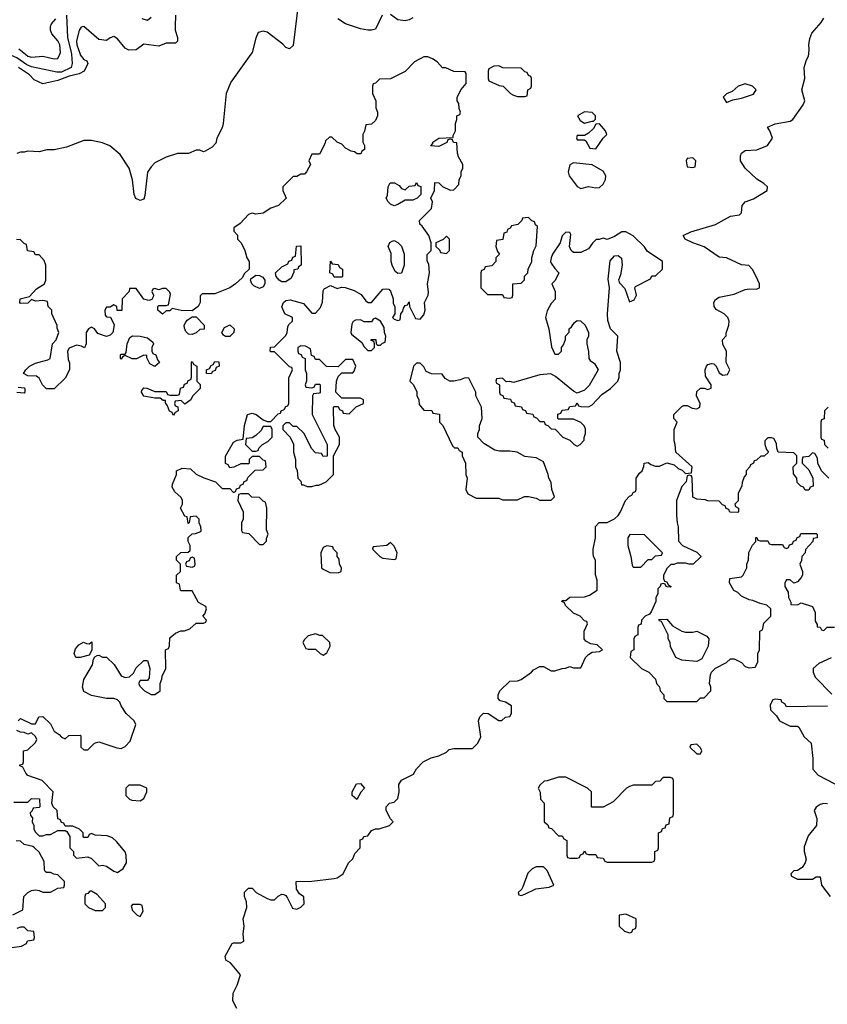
# Model space of a CAD drawing. Header units: inches. Extents: x 2380249 to 2585472, y 382747 to 546448.
# Tile 228 of 256: x 2444806 to 2449129, y 504912 to 510185. Entities that reach past the tile are written whole.
import ezdxf

# ---------------------------------------------------------------- set-up
doc = ezdxf.new("R2010")
doc.units = ezdxf.units.IN
doc.header["$MEASUREMENT"] = 0
doc.layers.add('C4540', color=7, linetype='Continuous')
doc.layers.add('C4541', color=7, linetype='Continuous')

msp = doc.modelspace()

# ---------------------------------------------------------------- linework, layer by layer
at = {"layer": 'C4540', "color": 4}
for points, elevation in [([(2445082.5, 510000), (2445087.7, 509950), (2445081.1, 509930), (2445030, 509905), (2445004.6, 509904.6), (2444870, 509933.5), (2444843.9, 509943.9), (2444790, 509981.6), (2444745.9, 510000)], 52), ([(2446043.7, 510000), (2445936, 509850), (2445910.8, 509790), (2445896, 509630), (2445890, 509606), (2445862, 509550), (2445855.3, 509524.7), (2445836.9, 509503.1), (2445799.6, 509480.4), (2445790, 509478), (2445770, 509486), (2445750, 509486), (2445710, 509468), (2445650, 509468), (2445590, 509448.7), (2445530, 509418), (2445510, 509398), (2445490.9, 509369.1), (2445476.7, 509243.3), (2445470, 509224), (2445450, 509217.2), (2445428, 509228), (2445419.6, 509250), (2445410, 509328), (2445392.7, 509390), (2445343.2, 509463.2), (2445288, 509510), (2445250, 509525.2), (2445190, 509539), (2445150, 509539), (2445056.9, 509503.1), (2444990, 509488.7), (2444951.6, 509488.4), (2444910, 509478), (2444850, 509482), (2444830, 509475.3), (2444810, 509475.3), (2444790, 509468.7)], 64), ([(2445129.3, 510000), (2445130, 509998), (2445150, 509971.3), (2445164.7, 509964.7), (2445171.1, 509951.1), (2445151, 509910), (2445124.8, 509895.2), (2445070, 509882.7), (2445010, 509859.6), (2444930, 509842.7), (2444883.3, 509863.3), (2444858, 509890), (2444799.3, 509930)], 56), ([(2444837.4, 510000), (2444850, 509989.6), (2444870, 509984.5), (2444929.4, 509989.4), (2444990, 509975.3), (2445010, 509978), (2445020.1, 510000)], 48), ([(2445968, 504890), (2445946, 504930), (2445948.4, 504971.6), (2445970, 505014), (2445988, 505070), (2445934.6, 505134.6), (2445908.9, 505148.9), (2445906, 505170), (2445943.1, 505236.9), (2445950, 505242), (2445990, 505242), (2446006, 505250), (2446002, 505290), (2446008, 505330), (2446002, 505370), (2446022, 505430), (2446020.4, 505460.4), (2446008.7, 505490), (2446010, 505512), (2446030, 505534), (2446050, 505534), (2446071.3, 505511.3), (2446130, 505478), (2446150, 505471.3), (2446170, 505472), (2446190, 505492), (2446210, 505502), (2446219.6, 505499.6), (2446230, 505494), (2446239.8, 505479.8), (2446266.4, 505426.4), (2446290, 505422), (2446310, 505432), (2446328, 505450), (2446327.3, 505487.3), (2446303.1, 505503.1), (2446288.4, 505528.4), (2446286, 505570), (2446370, 505571.3), (2446490, 505586), (2446506, 505590), (2446538, 505610), (2446566, 505670), (2446588.4, 505691.6), (2446600.2, 505719.8), (2446628, 505750), (2446628, 505792), (2446642, 505798), (2446648.4, 505811.6), (2446670, 505814), (2446690, 505842), (2446710, 505852), (2446730, 505852), (2446786, 505870), (2446806, 505890), (2446790, 505906), (2446768, 505950), (2446768, 505970), (2446786, 505990), (2446810, 505994), (2446830, 506014), (2446838, 506050), (2446835.3, 506090), (2446850, 506112), (2446914.6, 506145.4), (2446930, 506174), (2446966, 506210), (2447008.4, 506231.6), (2447050, 506242), (2447090, 506262), (2447104, 506276), (2447130, 506282), (2447230, 506282), (2447258, 506310), (2447274.6, 506345.4), (2447262, 506430), (2447269.1, 506450.9), (2447289.1, 506470.9), (2447314, 506470), (2447370, 506432), (2447387.3, 506432.7), (2447406, 506450), (2447430, 506454), (2447438, 506470), (2447438, 506510), (2447406, 506530), (2447378, 506538), (2447368, 506550), (2447368, 506570), (2447375.3, 506590), (2447430, 506642), (2447470, 506644.7), (2447490, 506652), (2447546, 506690), (2447556.4, 506703.6), (2447590, 506722), (2447610, 506722), (2447650, 506698), (2447670, 506698), (2447710, 506711.3), (2447728.4, 506711.6), (2447750, 506722), (2447770, 506714), (2447810, 506714), (2447835.3, 506770), (2447850, 506784.7), (2447870, 506798), (2447910, 506802), (2447926, 506810), (2447896.4, 506836.4), (2447863.1, 506843.1), (2447836.4, 506856.4), (2447828, 506870), (2447828, 506910), (2447846, 506950), (2447842, 506962), (2447830, 506966), (2447806, 506990), (2447770, 507006), (2447727.3, 507047.3), (2447722, 507062), (2447708, 507070), (2447710, 507074), (2447730, 507074), (2447750, 507092), (2447830, 507094), (2447856.4, 507103.6), (2447898, 507130), (2447896.4, 507183.6), (2447888.4, 507211.6), (2447888, 507290), (2447878, 507310), (2447875.3, 507330), (2447875.3, 507350), (2447888.7, 507410), (2447888.9, 507471.1), (2447908.4, 507491.6), (2447950, 507492), (2447990, 507511.3), (2448008.7, 507530), (2448022, 507550), (2448048, 507610), (2448070, 507634), (2448082, 507638), (2448090, 507654), (2448102, 507658), (2448106, 507670), (2448106, 507730), (2448123.1, 507756.9), (2448138, 507770), (2448147.3, 507792.7), (2448148.9, 507811.1), (2448170, 507814), (2448183.6, 507803.6), (2448210, 507794), (2448230, 507794), (2448270, 507812), (2448310, 507802), (2448330, 507782), (2448352.7, 507772.7), (2448370, 507754), (2448402, 507758), (2448406, 507790), (2448318, 507870), (2448315.3, 507910), (2448308.7, 507930), (2448308.7, 507990), (2448326, 508030), (2448308, 508050), (2448308, 508070), (2448350, 508114), (2448360.4, 508119.6), (2448379.6, 508119.6), (2448405.4, 508105.4), (2448430, 508102), (2448446, 508110), (2448448, 508130), (2448428, 508170), (2448430, 508194), (2448450, 508212), (2448470, 508212), (2448490, 508204.7), (2448507.3, 508212.7), (2448508, 508230), (2448476.4, 508276.4), (2448475.3, 508310), (2448482, 508330), (2448490, 508338), (2448510, 508344.7), (2448522, 508342), (2448534, 508330), (2448550, 508294), (2448570, 508282), (2448595.3, 508284.7), (2448608, 508310), (2448588, 508350), (2448588.7, 508410), (2448570, 508446), (2448568, 508470), (2448587.3, 508492.7), (2448587.3, 508507.3), (2448602, 508550), (2448604, 508570), (2448597.2, 508590), (2448577.2, 508610), (2448533.8, 508633.8), (2448523.7, 508650), (2448522, 508670), (2448530, 508686), (2448550, 508698.8), (2448630, 508716), (2448690, 508741), (2448710, 508744.7), (2448750, 508742), (2448766, 508750), (2448766, 508770), (2448758, 508790), (2448730, 508846), (2448708.4, 508868.4), (2448670, 508873.2), (2448590, 508909.2), (2448550, 508913.2), (2448470, 508969.3), (2448409.6, 508989.6), (2448368, 509010), (2448358, 509030), (2448398, 509050), (2448530, 509088.2), (2448610, 509134), (2448659, 509141), (2448668.9, 509151.1), (2448674, 509190), (2448689.3, 509210.7), (2448734.2, 509225.8), (2448808, 509270), (2448808.7, 509290), (2448790, 509308.7), (2448752.1, 509332.1), (2448689, 509390), (2448665.2, 509430), (2448664.1, 509455.9), (2448669.6, 509470.4), (2448690, 509484), (2448751.9, 509488.1), (2448809.1, 509510.9), (2448835.3, 509550), (2448822, 509590), (2448809, 509610), (2448850, 509627.7), (2448930, 509642.4), (2448945.2, 509650), (2448999, 509730), (2449009, 509750), (2448992.7, 509810), (2449009.2, 509870), (2449005.2, 509930), (2449015.3, 509964.7), (2449028.9, 509991.1), (2449029.7, 510000)], 64), ([(2444798, 506430), (2444810, 506442), (2444870, 506414), (2444890, 506414), (2444908, 506452), (2444930, 506454), (2444970, 506414), (2444990, 506374), (2445016.9, 506356.9), (2445030, 506342), (2445050, 506334), (2445068.4, 506351.6), (2445130, 506354), (2445134, 506350), (2445134, 506290), (2445150, 506274), (2445170, 506274), (2445206, 506310), (2445230, 506318), (2445325.4, 506285.4), (2445350, 506282), (2445370, 506292), (2445398, 506322), (2445428, 506410), (2445418, 506430), (2445375.3, 506470), (2445348.7, 506510), (2445342, 506530), (2445330, 506542), (2445310, 506549), (2445270, 506549.3), (2445190, 506565.2), (2445150, 506588), (2445142, 506610), (2445148.9, 506651.1), (2445195.3, 506730), (2445200.4, 506759.6), (2445207.3, 506772.7), (2445220.4, 506779.6), (2445230, 506782), (2445250, 506772), (2445271.1, 506771.1), (2445311.1, 506731.1), (2445350, 506672), (2445370, 506662), (2445394.6, 506665.4), (2445415.3, 506684.7), (2445430, 506714), (2445470, 506754), (2445490, 506754), (2445502, 506710), (2445499.6, 506660.4), (2445490, 506646), (2445450, 506646), (2445442, 506630), (2445450, 506614), (2445474, 506590), (2445510, 506572), (2445530, 506572), (2445558, 506590), (2445558, 506630), (2445567.3, 506652.7), (2445568, 506670), (2445588, 506710), (2445586, 506810), (2445602, 506818), (2445607.3, 506832.7), (2445610, 506874), (2445640.4, 506899.6), (2445668.4, 506911.6), (2445687.3, 506912.7), (2445716.4, 506923.6), (2445750, 506954), (2445790, 506954), (2445802, 506958), (2445806, 506970), (2445786, 506990), (2445796.4, 507003.6), (2445806, 507030), (2445802, 507042), (2445763.1, 507063.1), (2445730, 507126), (2445670, 507126), (2445666, 507130), (2445662, 507162), (2445646, 507170), (2445646, 507210), (2445666, 507230), (2445666, 507270), (2445646, 507290), (2445646, 507310), (2445668.4, 507331.6), (2445707.3, 507332.7), (2445718, 507342), (2445718, 507370), (2445708, 507390), (2445708.4, 507411.6), (2445728.4, 507431.6), (2445747.3, 507432.7), (2445775.3, 507444.7), (2445778, 507450), (2445775.3, 507470), (2445766, 507490), (2445766, 507510), (2445750, 507526), (2445718, 507522), (2445714, 507490), (2445707.3, 507487.3), (2445702, 507522), (2445690, 507526), (2445666, 507570), (2445678, 507590), (2445678, 507610), (2445670, 507626), (2445636.4, 507656.4), (2445622, 507682), (2445623.1, 507696.9), (2445646, 507750), (2445646, 507770), (2445676.4, 507783.6), (2445719.6, 507779.6), (2445751.3, 507751.3), (2445790.9, 507730.9), (2445854, 507710), (2445890, 507674), (2445930, 507674), (2445950, 507654), (2445962, 507658), (2445967.3, 507672.7), (2445982, 507678), (2445987.3, 507692.7), (2446002, 507698), (2446007.3, 507712.7), (2446022, 507718), (2446027.3, 507732.7), (2446067.3, 507772.7), (2446110, 507774), (2446126, 507790), (2446122, 507822), (2446110, 507826), (2446090, 507846), (2446050, 507846), (2446034, 507830), (2446034, 507810), (2446030, 507806), (2445990, 507806), (2445951.6, 507788.4), (2445930, 507786), (2445922, 507802), (2445908.4, 507808.4), (2445907.3, 507847.3), (2445950, 507922), (2445970, 507934), (2446002, 507938), (2446008.9, 508011.1), (2446026, 508070), (2446050, 508078), (2446070.9, 508070.9), (2446110, 508042), (2446130, 508034), (2446150, 508034), (2446190, 508074), (2446202, 508078), (2446206, 508090), (2446222, 508098), (2446230, 508114), (2446242, 508118), (2446246, 508130), (2446247.3, 508267.3), (2446266, 508310), (2446262, 508322), (2446250, 508326), (2446170, 508406), (2446150, 508406), (2446146, 508410), (2446148.9, 508431.1), (2446170, 508434), (2446230, 508494), (2446238, 508510), (2446240.4, 508539.6), (2446247.3, 508552.7), (2446266, 508570), (2446266, 508590), (2446226, 508610), (2446208.4, 508648.4), (2446218, 508670), (2446230, 508682), (2446254.6, 508685.4), (2446326, 508666), (2446370, 508614), (2446390, 508614), (2446416.4, 508643.6), (2446427.3, 508672.7), (2446430, 508734), (2446436.4, 508743.6), (2446470, 508762), (2446505.4, 508745.4), (2446528, 508752), (2446548.4, 508751.6), (2446595.5, 508735.5), (2446633, 508713), (2446659.6, 508679.6), (2446671.6, 508671.6), (2446690, 508671.3), (2446750, 508742), (2446770, 508744.7), (2446782, 508742), (2446791.6, 508731.6), (2446804.7, 508690), (2446805.4, 508665.4), (2446814, 508650), (2446814, 508610), (2446802, 508590), (2446810, 508582), (2446830, 508574), (2446842, 508578), (2446846, 508610), (2446856.4, 508623.6), (2446860.4, 508639.6), (2446870, 508654), (2446882, 508658), (2446890, 508674), (2446892, 508650), (2446925.4, 508585.4), (2446950, 508582), (2446970, 508604.7), (2446977.2, 508630), (2446973.2, 508670), (2446993.2, 508710), (2446994.8, 508725.2), (2446989.4, 508770.6), (2446999.3, 508830), (2446996.5, 508876.5), (2446987.3, 508892.7), (2446987.3, 508927.3), (2447008, 508950), (2447008, 508990), (2446995.3, 509030), (2446960.4, 509080.4), (2446948, 509090), (2446946, 509110), (2447010, 509174), (2447015.3, 509210), (2447006, 509230), (2447026, 509270), (2447027.3, 509312.7), (2447050, 509312), (2447070, 509292), (2447110, 509272), (2447130, 509274), (2447156.4, 509303.6), (2447158, 509330), (2447168.7, 509350), (2447168.7, 509370), (2447178, 509390), (2447178, 509410), (2447155.3, 509450), (2447149, 509470), (2447146, 509526), (2447128.4, 509528.4), (2447122, 509542), (2447110, 509546), (2447098, 509542), (2447091.6, 509528.4), (2447050, 509506), (2447006, 509510), (2447018, 509522), (2447018, 509530), (2447050, 509551.3), (2447126, 509554), (2447126, 509566), (2447138, 509590), (2447138, 509630), (2447146, 509650), (2447146, 509670), (2447162, 509678), (2447166, 509690), (2447158, 509710), (2447156.4, 509736.4), (2447148, 509750), (2447148, 509770), (2447168.4, 509811.6), (2447196.4, 509843.6), (2447196.4, 509896.4), (2447190, 509906), (2447130, 509908), (2447087.3, 509927.3), (2447070, 509928), (2447040.4, 509960.4), (2447016.4, 509976.4), (2446990, 509986), (2446970, 509986), (2446919.6, 509960.4), (2446870, 509908), (2446790, 509868), (2446732.7, 509867.3), (2446710, 509846), (2446698, 509842), (2446694, 509830), (2446694, 509790), (2446712, 509750), (2446712.7, 509712.7), (2446722, 509690), (2446722, 509670), (2446710, 509646), (2446690, 509626), (2446658, 509622), (2446651.6, 509588.4), (2446642, 509570), (2446642, 509530), (2446651.6, 509511.6), (2446652, 509490), (2446638, 509482), (2446632.7, 509467.3), (2446612.7, 509467.3), (2446598, 509478), (2446580.4, 509480.4), (2446550, 509498), (2446530, 509518), (2446506, 509530), (2446476.4, 509556.4), (2446463.6, 509556.4), (2446443.6, 509536.4), (2446439.6, 509520.4), (2446410, 509466), (2446370, 509466), (2446354, 509430), (2446362, 509410), (2446342, 509370), (2446330, 509358), (2446310, 509358), (2446290, 509346), (2446270, 509346), (2446214, 509290), (2446214, 509270), (2446232, 509230), (2446192, 509190), (2446150, 509175.3), (2446110, 509149.2), (2446070, 509144), (2446050, 509148.7), (2446030, 509142), (2445986.4, 509093.6), (2445952, 509070), (2445952.7, 509052.7), (2445971.1, 509031.1), (2445972, 509010), (2445990.9, 508990.9), (2446011.3, 508950), (2446022, 508910), (2446034, 508890), (2446034, 508850), (2446010, 508826), (2445996.9, 508803.1), (2445962, 508770), (2445930, 508748.7), (2445850, 508718), (2445782, 508718), (2445772.7, 508707.3), (2445772, 508670), (2445762, 508650), (2445730, 508626), (2445670, 508628), (2445622, 508638), (2445610, 508626), (2445590, 508626), (2445570, 508608), (2445546, 508630), (2445546, 508650), (2445550, 508654), (2445590, 508654), (2445602, 508658), (2445613.6, 508713.6), (2445610, 508726), (2445590, 508746), (2445570, 508746), (2445550, 508738), (2445530, 508746), (2445518, 508742), (2445514, 508730), (2445522, 508710), (2445519.6, 508700.4), (2445512.7, 508687.3), (2445498, 508682), (2445470, 508688), (2445430, 508746), (2445394, 508746), (2445392, 508730), (2445354, 508690), (2445352.7, 508627.3), (2445327.3, 508627.3), (2445326, 508650), (2445310, 508658), (2445290, 508646), (2445270, 508646), (2445262, 508630), (2445263.6, 508603.6), (2445270, 508594), (2445292.7, 508592.7), (2445311.3, 508551.3), (2445304.7, 508510), (2445290, 508495.3), (2445270, 508488.7), (2445224.7, 508504.7), (2445206, 508530), (2445190, 508538), (2445174, 508530), (2445162, 508510), (2445162, 508450), (2445152, 508428), (2445136.4, 508436.4), (2445110, 508442), (2445070, 508426), (2445062, 508410), (2445065.4, 508365.4), (2445072.7, 508347.3), (2445072, 508310), (2445050, 508266), (2444990, 508208), (2444950, 508208), (2444928, 508230), (2444910, 508266), (2444896.4, 508276.4), (2444850, 508278), (2444826, 508290), (2444838, 508310), (2444858, 508330), (2444890, 508346), (2444956.4, 508363.6), (2444968.4, 508371.6), (2444982, 508450), (2445002, 508470), (2445015.3, 508510), (2445007.3, 508532.7), (2445007.3, 508547.3), (2444978, 508610), (2444978, 508630), (2444958, 508650), (2444955.3, 508675.3), (2444930, 508682), (2444890, 508678), (2444870, 508686), (2444850, 508668), (2444810, 508666), (2444806, 508670), (2444809, 508691), (2444858, 508702), (2444896.4, 508743.6), (2444938, 508770), (2444946, 508790), (2444946, 508870), (2444936.4, 508896.4), (2444910, 508926), (2444890, 508926), (2444882, 508942), (2444847.3, 508947.3), (2444842, 508982), (2444830, 508986), (2444810, 509006), (2444788.4, 509008.4)], 68), ([(2444798, 508218), (2444830, 508214), (2444834, 508210), (2444834, 508190), (2444830, 508186), (2444790, 508188)], 68), ([(2449134, 508110), (2449114, 508090), (2449112.7, 508047.3), (2449098, 508042), (2449094, 508030), (2449094, 507950), (2449098, 507938), (2449112.7, 507932.7), (2449114, 507910), (2449134, 507890)], 64), ([(2449138, 507730), (2449098, 507770), (2449078, 507810), (2449076.4, 507836.4), (2449062, 507862), (2449050, 507866), (2449030, 507846), (2448998, 507842), (2448994, 507830), (2448994, 507810), (2449030, 507774), (2449052, 507730), (2449052.7, 507687.3), (2449038, 507682), (2449030, 507666), (2449010, 507666), (2449002, 507682), (2448987.3, 507687.3), (2448967.3, 507707.3), (2448966, 507730), (2448947.3, 507752.7), (2448946, 507790), (2448966, 507810), (2448966, 507850), (2448950, 507866), (2448866, 507870), (2448858, 507890), (2448856.4, 507916.4), (2448842, 507942), (2448830, 507946), (2448810, 507946), (2448794, 507930), (2448794, 507910), (2448803.6, 507883.6), (2448814, 507870), (2448791.6, 507848.4), (2448772.7, 507847.3), (2448750, 507826), (2448738, 507822), (2448734, 507810), (2448718, 507802), (2448714, 507790), (2448694, 507770), (2448694, 507750), (2448683.6, 507736.4), (2448672.7, 507707.3), (2448671.6, 507688.4), (2448652.7, 507647.3), (2448651.6, 507608.4), (2448634, 507590), (2448638, 507578), (2448654, 507570), (2448654, 507550), (2448650, 507546), (2448607.3, 507547.3), (2448602, 507562), (2448587.3, 507567.3), (2448582, 507582), (2448567.3, 507587.3), (2448550, 507606), (2448490, 507608), (2448474.6, 507614.6), (2448430, 507618), (2448410, 507628), (2448406, 507730), (2448402, 507742), (2448390, 507746), (2448378, 507742), (2448374, 507710), (2448350, 507686), (2448322, 507610), (2448322, 507530), (2448324.7, 507490), (2448331.3, 507470), (2448332.7, 507392.7), (2448354, 507370), (2448430, 507334), (2448451.6, 507311.6), (2448451.6, 507308.4), (2448411.6, 507268.4), (2448390, 507268.7), (2448370, 507275.3), (2448324.7, 507275.3), (2448308, 507268), (2448292, 507268), (2448271.6, 507248.4), (2448252, 507210), (2448252.7, 507192.7), (2448258, 507178), (2448270, 507174), (2448278, 507158), (2448294, 507150), (2448290, 507146), (2448272.7, 507147.3), (2448266, 507150), (2448262, 507162), (2448250, 507166), (2448238, 507162), (2448234, 507150), (2448222, 507138), (2448222, 507110), (2448212, 507090), (2448211.3, 507070), (2448185.4, 507014.6), (2448178, 507002), (2448154, 506990), (2448134, 506970), (2448132.7, 506947.3), (2448118, 506942), (2448114, 506930), (2448114, 506890), (2448098, 506882), (2448094, 506870), (2448094, 506810), (2448078, 506802), (2448074, 506770), (2448134, 506710), (2448174, 506690), (2448210, 506654), (2448214, 506630), (2448231.6, 506611.6), (2448234, 506590), (2448254, 506570), (2448254, 506550), (2448270, 506534), (2448430, 506534), (2448450, 506554), (2448470, 506554), (2448506, 506590), (2448506, 506610), (2448498, 506630), (2448503.1, 506676.9), (2448508.9, 506691.1), (2448530, 506712), (2448590, 506742), (2448610, 506762), (2448630, 506762), (2448670, 506742), (2448690, 506722), (2448710, 506714), (2448742, 506718), (2448756.4, 506743.6), (2448758, 506790), (2448766, 506810), (2448768, 506910), (2448782, 506918), (2448790, 506954), (2448826, 506990), (2448826, 507030), (2448806, 507050), (2448770, 507058), (2448730, 507075.3), (2448710, 507078), (2448670, 507098), (2448650, 507118), (2448628.9, 507128.9), (2448606, 507170), (2448607.3, 507192.7), (2448670, 507202), (2448678, 507210), (2448698, 507250), (2448698, 507270), (2448707.3, 507292.7), (2448708.9, 507331.1), (2448728.4, 507371.6), (2448746, 507390), (2448747.3, 507412.7), (2448752.7, 507412.7), (2448758, 507398), (2448770, 507394), (2448810, 507394), (2448818, 507378), (2448830, 507374), (2448890, 507374), (2448898, 507358), (2448910, 507354), (2448922, 507358), (2448927.3, 507372.7), (2448942, 507378), (2448947.3, 507392.7), (2448962, 507398), (2448967.3, 507412.7), (2448982, 507418), (2448987.3, 507432.7), (2449070, 507434), (2449074, 507430), (2449074, 507410), (2449054, 507406), (2449052, 507390), (2449012, 507348), (2449010.9, 507329.1), (2448992, 507310), (2448991.1, 507288.9), (2448982, 507270), (2448996, 507230), (2448996, 507210), (2448990, 507198), (2448970, 507175.3), (2448950, 507168), (2448930, 507186), (2448910, 507186), (2448902, 507170), (2448902, 507150), (2448919.6, 507119.6), (2448922, 507090), (2448934, 507066), (2448934, 507054), (2448970, 507052), (2448990, 507062), (2449050, 507042), (2449064.7, 507010), (2449064.7, 506964.7), (2449074, 506946), (2449074, 506934), (2449091.6, 506931.6), (2449098, 506918), (2449110, 506914), (2449128.4, 506931.6), (2449167.3, 506932.7)], 64), ([(2449150, 506768), (2449083.6, 506736.4), (2449054, 506710), (2449054, 506690), (2449063.6, 506663.6), (2449152.7, 506572.7)], 64), ([(2449130, 506508), (2448910, 506506), (2448902, 506522), (2448886, 506530), (2448882, 506542), (2448850, 506546), (2448838, 506542), (2448823.6, 506516.4), (2448824.7, 506490), (2448856.9, 506456.9), (2448874, 506430), (2448930, 506402), (2448970, 506402), (2448976.9, 506396.9), (2449005.4, 506345.4), (2449042, 506310), (2449050.9, 506229.1), (2449051.6, 506171.6), (2449079.6, 506139.6), (2449170, 506092)], 64), ([(2444774, 505994), (2444850, 505994), (2444870, 506014), (2444912.7, 506012.7), (2444914, 505970), (2444910, 505966), (2444878, 505962), (2444872.7, 505947.3), (2444862, 505938), (2444863.6, 505923.6), (2444874, 505910), (2444872, 505890), (2444882, 505870), (2444882, 505850), (2444890, 505834), (2444910, 505814), (2444930, 505814), (2444950, 505822), (2444970, 505822), (2445010, 505842), (2445050, 505842), (2445058, 505838), (2445074, 505810), (2445074, 505750), (2445094, 505730), (2445094, 505710), (2445110, 505694), (2445170, 505702), (2445190, 505692), (2445230, 505654), (2445250, 505658), (2445270, 505651.3), (2445310, 505624.7), (2445330, 505618), (2445360.2, 505639.8), (2445377.2, 505670), (2445376, 505710), (2445370, 505728), (2445324.7, 505784.7), (2445303.1, 505803.1), (2445274.6, 505814.6), (2445210, 505818), (2445190, 505826), (2445178, 505822), (2445170, 505806), (2445150, 505806), (2445146, 505810), (2445146, 505830), (2445126, 505850), (2445090, 505866), (2445050, 505866), (2445042, 505882), (2445030, 505886), (2445022, 505902), (2445010, 505906), (2445006, 505950), (2444986, 505970), (2444978, 505990), (2444986, 506050), (2444926, 506110), (2444850, 506138), (2444838, 506150), (2444822, 506182), (2444806, 506190), (2444806, 506194), (2444822, 506198), (2444826, 506210), (2444826, 506270), (2444850, 506274), (2444890, 506314), (2444898, 506330), (2444890, 506346), (2444870, 506366), (2444850, 506358), (2444830, 506368), (2444810, 506368.7), (2444790, 506378)], 68), ([(2449130, 505986), (2449110, 505988), (2449090, 505982), (2449070, 505968), (2449058, 505950), (2449072.7, 505907.3), (2449072, 505870), (2449026.4, 505813.6), (2449005.4, 505754.6), (2449006, 505730), (2449016, 505690), (2449011, 505669), (2448994.8, 505645.2), (2448970, 505628), (2448950, 505626), (2448934, 505610), (2448938, 505598), (2448970, 505582), (2449050, 505582), (2449070, 505594), (2449090, 505594), (2449098, 505550), (2449144.7, 505490)], 64), ([(2444770, 505392), (2444822, 505418), (2444828, 505490), (2444848.7, 505511.3), (2444870, 505522), (2444890, 505524.7), (2444910, 505522), (2444930, 505512), (2444970, 505512), (2445010, 505534), (2445042, 505538), (2445046, 505550), (2445046, 505570), (2445010, 505606), (2444988.4, 505608.4), (2444970, 505618), (2444950, 505618), (2444943.1, 505623.1), (2444938, 505630), (2444936.4, 505676.4), (2444910, 505726), (2444886, 505750), (2444876.4, 505756.4), (2444830, 505768), (2444810, 505786), (2444787.3, 505787.3)], 68), ([(2444763.1, 505216.9), (2444816.4, 505223.6), (2444842, 505238), (2444847.3, 505252.7), (2444882, 505258), (2444886, 505270), (2444882, 505302), (2444850, 505306), (2444830, 505326), (2444810, 505326), (2444790, 505318)], 68)]:
    msp.add_lwpolyline(points, dxfattribs=dict(at, elevation=elevation))
for points, elevation in [([(2447370, 509938), (2447343.6, 509936.4), (2447318, 509922), (2447314, 509910), (2447314, 509870), (2447318, 509858), (2447372.7, 509832.7), (2447394, 509830), (2447434, 509790), (2447450, 509782), (2447470, 509774), (2447510, 509774), (2447522, 509778), (2447526, 509810), (2447542, 509818), (2447546, 509830), (2447546, 509870), (2447542, 509882), (2447530, 509886), (2447522, 509902), (2447510, 509906), (2447490, 509926), (2447392.7, 509927.3)], 68), ([(2448690, 509842), (2448651.1, 509828.9), (2448619.8, 509800.2), (2448590, 509788), (2448572, 509770), (2448590, 509742), (2448623.1, 509756.9), (2448670, 509764.7), (2448733.2, 509786.8), (2448748, 509810), (2448728.9, 509828.9)], 68), ([(2447830, 509692.7), (2447791.3, 509670), (2447805.5, 509645.5), (2447830, 509631.3), (2447870, 509642), (2447878, 509642), (2447888, 509652), (2447888.7, 509670), (2447870, 509688.7)], 68), ([(2447910, 509628), (2447890, 509626), (2447876.9, 509603.1), (2447850, 509578), (2447830, 509566), (2447790, 509566), (2447786.8, 509553.2), (2447790, 509542), (2447830, 509542), (2447836.9, 509536.9), (2447858, 509498), (2447890, 509494), (2447929.1, 509550.9), (2447948, 509570), (2447942, 509590)], 68), ([(2447770, 509418), (2447750, 509408), (2447742, 509370), (2447747.3, 509350), (2447790, 509292), (2447810, 509282), (2447850, 509291.3), (2447890, 509284.7), (2447910, 509286), (2447930, 509304.7), (2447941.2, 509330), (2447944, 509350), (2447930, 509374), (2447870, 509408.7)], 68), ([(2448410, 509446), (2448378, 509442), (2448374, 509430), (2448378, 509398), (2448410, 509394), (2448422, 509398), (2448426, 509430)], 68), ([(2446810, 509189), (2446790, 509198), (2446778, 509210), (2446768, 509230), (2446774.6, 509245.4), (2446778, 509290), (2446788.9, 509311.1), (2446812, 509312), (2446836.9, 509296.9), (2446850, 509282), (2446870, 509274), (2446890, 509294), (2446922, 509298), (2446930, 509314), (2446938, 509298), (2446952.7, 509292.7), (2446954, 509250), (2446934, 509230), (2446910, 509218), (2446870, 509218), (2446830, 509195.3)], 68), ([(2447530, 509126), (2447498, 509122), (2447494, 509110), (2447471.6, 509088.4), (2447438, 509082), (2447432, 509068), (2447418, 509062), (2447412.7, 509047.3), (2447398, 509042), (2447392.7, 509007.3), (2447358, 509002), (2447354, 508970), (2447363.6, 508943.6), (2447374, 508930), (2447354, 508910), (2447354, 508890), (2447332.7, 508867.3), (2447298, 508862), (2447292.7, 508847.3), (2447278, 508842), (2447274, 508830), (2447274, 508750), (2447310, 508714), (2447390, 508714), (2447398, 508698), (2447430, 508694), (2447442, 508698), (2447446, 508710), (2447446, 508770), (2447490, 508774), (2447507.3, 508792.7), (2447508.4, 508811.6), (2447526, 508830), (2447528, 508850), (2447548, 508890), (2447548, 508910), (2447558, 508950), (2447570, 508974), (2447578, 509078), (2447567.3, 509087.3), (2447562, 509102), (2447547.3, 509107.3)], 68), ([(2448050, 509048.7), (2448030, 509048.7), (2447990, 509024), (2447950, 509008), (2447930, 509015.3), (2447908, 509008), (2447892, 509008), (2447871.6, 508988.4), (2447850, 508958), (2447810, 508938), (2447770, 508938), (2447758, 508950), (2447748.7, 508970), (2447755.3, 509035.3), (2447750, 509046), (2447730, 509048), (2447710, 509028), (2447698.8, 508990), (2447658.8, 508930), (2447650.8, 508910), (2447646.8, 508890), (2447650, 508882), (2447670, 508852), (2447692, 508830), (2447671.6, 508788.4), (2447654, 508770), (2447672, 508730), (2447671.6, 508688.4), (2447650, 508666), (2447630, 508626), (2447621, 508590), (2447638, 508530), (2447652.7, 508432.7), (2447670, 508394), (2447690, 508394), (2447706, 508410), (2447706, 508430), (2447716.4, 508443.6), (2447727.3, 508472.7), (2447728, 508490), (2447747.3, 508512.7), (2447748, 508530), (2447760.4, 508539.6), (2447776.4, 508563.6), (2447790, 508574), (2447807.3, 508572.7), (2447832, 508550), (2447851.3, 508510), (2447851.3, 508490), (2447842, 508470), (2447842, 508450), (2447851.6, 508408.4), (2447852, 508370), (2447859.6, 508359.6), (2447883.6, 508343.6), (2447902, 508310), (2447854, 508226), (2447830, 508202), (2447790, 508186), (2447770, 508195.3), (2447674.6, 508274.6), (2447648.9, 508288.9), (2447590, 508284), (2447450, 508242), (2447430, 508248), (2447410, 508246), (2447390, 508266), (2447358, 508262), (2447354, 508250), (2447358, 508238), (2447374, 508230), (2447374, 508190), (2447378, 508178), (2447392.7, 508172.7), (2447398, 508158), (2447432.7, 508152.7), (2447438, 508138), (2447452.7, 508132.7), (2447458, 508118), (2447492.7, 508112.7), (2447498, 508098), (2447512.7, 508092.7), (2447518, 508078), (2447552.7, 508072.7), (2447558, 508058), (2447572.7, 508052.7), (2447590, 508034), (2447612.7, 508032.7), (2447618, 508018), (2447632.7, 508012.7), (2447650, 507994), (2447672.7, 507992.7), (2447714, 507950), (2447750, 507934), (2447774, 507910), (2447790, 507902), (2447806, 507910), (2447827.3, 507932.7), (2447827.3, 507947.3), (2447835.3, 507970), (2447834.6, 507994.6), (2447828, 508010), (2447810, 508028), (2447770, 508046), (2447690, 508046), (2447686, 508050), (2447687.3, 508072.7), (2447702, 508078), (2447710, 508094), (2447742, 508098), (2447750, 508114), (2447782, 508118), (2447790, 508134), (2447798, 508118), (2447810, 508114), (2447850, 508112), (2447870, 508122), (2447922, 508178), (2447968, 508210), (2448008, 508250), (2448015.3, 508270), (2448015.3, 508290), (2448022, 508310), (2448022, 508350), (2448002, 508410), (2448008, 508490), (2447968, 508530), (2447954, 508574), (2447952.3, 508610), (2447964, 508750), (2447955.3, 508795.3), (2447967, 508893), (2447990, 508921), (2448010, 508922.8), (2448027.3, 508907.3), (2448030.8, 508870), (2448021.4, 508818.6), (2448011.3, 508790), (2448016.9, 508776.9), (2448044.9, 508744.9), (2448070, 508674), (2448094.6, 508685.4), (2448108, 508710), (2448098, 508750), (2448103.1, 508756.9), (2448182, 508798), (2448190, 508814), (2448210, 508814), (2448246, 508850), (2448246, 508890), (2448165.6, 508945.6), (2448150, 508968), (2448090, 509028)], 68), ([(2446830, 508826), (2446816.4, 508836.4), (2446799, 508870), (2446794, 508890), (2446794, 508934), (2446778, 508970), (2446787.3, 508992.7), (2446800.4, 508999.6), (2446810, 509002), (2446830, 508992), (2446850, 508972), (2446864.7, 508930), (2446864.7, 508870), (2446850, 508828)], 68), ([(2447090, 509026), (2447072.7, 509007.3), (2447034, 508990), (2447034, 508970), (2447052.7, 508952.7), (2447058, 508938), (2447090, 508934), (2447106, 508950), (2447106, 509010)], 68), ([(2446210, 508781.2), (2446195.3, 508790), (2446179, 508810), (2446175.3, 508830), (2446210, 508862), (2446242, 508878), (2446247.3, 508892.7), (2446262, 508898), (2446267.3, 508912.7), (2446282, 508918), (2446288.4, 508971.6), (2446310, 508974), (2446312, 508870), (2446298, 508862), (2446294, 508850), (2446274, 508846), (2446274, 508834), (2446258.8, 508801.2), (2446230, 508782)], 68), ([(2446490, 508806), (2446482, 508822), (2446466, 508830), (2446470, 508892), (2446478, 508878), (2446510, 508874), (2446518, 508858), (2446534, 508850), (2446534, 508810), (2446530, 508806)], 68), ([(2446090, 508745.2), (2446059.3, 508759.3), (2446048.7, 508770), (2446042, 508790), (2446043.1, 508796.9), (2446070, 508818), (2446090, 508816), (2446107.1, 508807.1), (2446118.8, 508790), (2446117.3, 508770), (2446110, 508755.3)], 68), ([(2445730, 508499), (2445710, 508502), (2445694.6, 508514.6), (2445687.3, 508532.7), (2445686, 508550), (2445694.6, 508565.4), (2445703.1, 508576.9), (2445730, 508594), (2445750, 508594), (2445794, 508550), (2445792.7, 508527.3), (2445770, 508526), (2445750, 508508)], 68), ([(2446710, 508586), (2446698, 508582), (2446690, 508568), (2446650, 508568), (2446630, 508578), (2446603.6, 508576.4), (2446591.6, 508568.4), (2446584.7, 508555.3), (2446578, 508510), (2446582, 508502), (2446636.9, 508456.9), (2446650, 508434), (2446670, 508414), (2446690, 508414), (2446706, 508430), (2446706, 508450), (2446702, 508462), (2446687.3, 508467.3), (2446687.3, 508472.7), (2446712.7, 508472.7), (2446714, 508450), (2446722, 508442), (2446738, 508442), (2446747.3, 508452.7), (2446762, 508458), (2446766, 508490), (2446758, 508510), (2446756.4, 508536.4), (2446738, 508570)], 68), ([(2445930, 508488), (2445908.4, 508488.4), (2445896.4, 508496.4), (2445888, 508510), (2445903.1, 508536.9), (2445931.3, 508551.3), (2445954, 508530), (2445952, 508510)], 68), ([(2445530, 508328), (2445502, 508342), (2445486, 508374), (2445486, 508386), (2445470, 508388), (2445431.3, 508368.7), (2445408.9, 508368.9), (2445370, 508386), (2445358, 508382), (2445350, 508368), (2445346, 508370), (2445346, 508390), (2445350, 508394), (2445370, 508394), (2445376.4, 508403.6), (2445382, 508450), (2445396.4, 508483.6), (2445410, 508492), (2445451.1, 508491.1), (2445490, 508482), (2445518, 508458), (2445522, 508450), (2445514, 508430), (2445514, 508410), (2445518, 508398), (2445534, 508390), (2445543.6, 508363.6), (2445554, 508350)], 68), ([(2446310, 508438), (2446294, 508430), (2446294, 508410), (2446298, 508398), (2446312.7, 508392.7), (2446318, 508378), (2446334, 508370), (2446334, 508310), (2446342, 508290), (2446342, 508250), (2446334, 508230), (2446338, 508218), (2446370, 508214), (2446382, 508218), (2446390, 508234), (2446410, 508234), (2446414, 508230), (2446414, 508190), (2446410, 508186), (2446378, 508182), (2446374, 508170), (2446372, 508070), (2446452, 507910), (2446452.7, 507847.3), (2446430, 507846), (2446422, 507862), (2446390, 507866), (2446368.4, 507888.4), (2446328, 507970), (2446290, 508006), (2446270, 508006), (2446250, 508026), (2446230, 508026), (2446214, 508010), (2446214, 507990), (2446254, 507950), (2446271.6, 507911.6), (2446272, 507870), (2446282, 507830), (2446282, 507790), (2446291.1, 507771.1), (2446294, 507730), (2446310, 507714), (2446314, 507694), (2446326, 507694), (2446344.7, 507684.7), (2446370, 507684.7), (2446392.7, 507692.7), (2446407.3, 507692.7), (2446446, 507710), (2446486, 507750), (2446486, 507850), (2446518, 507910), (2446518, 507950), (2446495.3, 507990), (2446488.4, 508011.6), (2446486, 508110), (2446490, 508114), (2446510, 508114), (2446518, 508098), (2446534, 508090), (2446538, 508078), (2446570, 508074), (2446607.3, 508112.7), (2446646, 508130), (2446646, 508150), (2446630, 508158), (2446530, 508158), (2446498, 508190), (2446502, 508250), (2446510, 508274), (2446530, 508294), (2446590, 508294), (2446596.4, 508303.6), (2446606, 508330), (2446590, 508366), (2446550, 508366), (2446510, 508326), (2446448.4, 508328.4), (2446410, 508366), (2446390, 508366), (2446382, 508382), (2446367.3, 508387.3), (2446362, 508422), (2446336.4, 508436.4)], 68), ([(2445690, 508126), (2445670, 508146), (2445638, 508142), (2445634, 508130), (2445638, 508118), (2445652.7, 508112.7), (2445654, 508090), (2445638, 508082), (2445630, 508066), (2445622, 508082), (2445608.4, 508088.4), (2445598, 508118), (2445586, 508134), (2445586, 508146), (2445574, 508146), (2445558, 508158), (2445530, 508158), (2445470, 508169), (2445458, 508190), (2445460.4, 508199.6), (2445470, 508214), (2445487.3, 508212.7), (2445530, 508194), (2445590, 508194), (2445598, 508178), (2445610, 508174), (2445650, 508174), (2445662, 508178), (2445667.3, 508212.7), (2445682, 508218), (2445687.3, 508232.7), (2445702, 508238), (2445707.3, 508252.7), (2445722, 508258), (2445726, 508270), (2445726, 508350), (2445730, 508354), (2445738, 508338), (2445754, 508330), (2445754, 508250), (2445771.6, 508231.6), (2445772, 508210), (2445731.6, 508168.4), (2445722, 508150)], 68), ([(2445830, 508288), (2445806, 508290), (2445806, 508310), (2445822, 508318), (2445830, 508334), (2445842, 508338), (2445850, 508354), (2445872.7, 508352.7), (2445874, 508330), (2445858, 508322), (2445852.7, 508307.3), (2445838, 508302)], 68), ([(2446950, 508346), (2446930, 508346), (2446914, 508330), (2446894, 508250), (2446914, 508230), (2446931.6, 508191.6), (2446932.7, 508172.7), (2446942, 508150), (2446943.6, 508123.6), (2446970, 508094), (2447011.6, 508091.6), (2447018, 508078), (2447052.7, 508072.7), (2447054, 508030), (2447071.6, 508011.6), (2447123.6, 507903.6), (2447132.7, 507892.7), (2447151.6, 507891.6), (2447158, 507878), (2447174, 507870), (2447174, 507850), (2447192, 507810), (2447194, 507750), (2447202, 507730), (2447194, 507670), (2447205.4, 507645.4), (2447250, 507622), (2447370, 507622), (2447390, 507614), (2447470, 507614), (2447508.4, 507631.6), (2447530, 507632), (2447570, 507622), (2447590, 507612), (2447650, 507612), (2447668, 507630), (2447655.3, 507670), (2447650, 507706), (2447638, 507730), (2447635.3, 507750), (2447610, 507818), (2447570, 507838), (2447510, 507846), (2447468.4, 507868.4), (2447430, 507874), (2447373.6, 507873.6), (2447350, 507879), (2447290, 507915.3), (2447258, 507950), (2447258, 507970), (2447268, 507990), (2447268, 508010), (2447282, 508050), (2447278, 508110), (2447248, 508170), (2447248, 508190), (2447210, 508266), (2447190, 508268), (2447163.6, 508256.4), (2447130, 508248.7), (2447108.9, 508248.9), (2447083.1, 508263.1), (2447067.3, 508287.3), (2447010, 508288), (2446982, 508302), (2446970, 508326)], 68), ([(2446150, 508006), (2446110, 508006), (2446096.9, 507983.1), (2446070, 507958), (2446050, 507946), (2446018, 507942), (2446014, 507910), (2446050, 507874), (2446070, 507874), (2446082, 507878), (2446086, 507890), (2446106, 507910), (2446134.6, 507925.4), (2446158, 507950), (2446158, 507990)], 68), ([(2446030, 507646), (2445990, 507646), (2445978, 507642), (2445974, 507610), (2446002, 507550), (2446002, 507510), (2445994, 507490), (2445994, 507450), (2445998, 507438), (2446032.7, 507432.7), (2446090, 507374), (2446110, 507374), (2446127.3, 507392.7), (2446127.3, 507407.3), (2446135.3, 507430), (2446127.3, 507452.7), (2446128, 507570), (2446122, 507602), (2446110, 507606), (2446090, 507626), (2446048.4, 507628.4)], 68), ([(2448072.7, 507427.3), (2448062, 507410), (2448062, 507370), (2448078, 507310), (2448083.6, 507263.6), (2448090, 507254), (2448130, 507254), (2448170, 507294), (2448190, 507294), (2448210, 507314), (2448242, 507318), (2448246, 507330), (2448150, 507426)], 64), ([(2446450, 507368), (2446430, 507358), (2446418, 507330), (2446422, 507250), (2446430, 507242), (2446465.4, 507225.4), (2446510, 507222), (2446526, 507230), (2446528, 507250), (2446518, 507270), (2446516.4, 507296.4), (2446506, 507310), (2446506, 507330), (2446486, 507350), (2446482, 507362)], 68), ([(2446790, 507386), (2446771.6, 507368.4), (2446698, 507362), (2446694, 507350), (2446734, 507310), (2446750, 507302), (2446810, 507294), (2446822, 507298), (2446826, 507330), (2446810, 507366)], 68), ([(2445730, 507306), (2445718, 507302), (2445712.7, 507287.3), (2445698, 507282), (2445694, 507270), (2445698, 507258), (2445730, 507254), (2445742, 507258), (2445746, 507270), (2445742, 507302)], 68), ([(2448370, 506904.7), (2448410, 506904.7), (2448431.1, 506911.1), (2448483.6, 506883.6), (2448494, 506870), (2448492, 506830), (2448456.9, 506763.1), (2448430, 506748.7), (2448350, 506755.3), (2448318, 506770), (2448288.9, 506828.9), (2448288, 506850), (2448278, 506870), (2448278, 506890), (2448242, 506962), (2448230, 506966), (2448227.3, 506972.7), (2448270, 506974), (2448299.6, 506939.6), (2448350, 506911.3)], 64), ([(2446390, 506895.3), (2446350, 506886), (2446330, 506866), (2446322, 506850), (2446338, 506818), (2446350, 506814), (2446390, 506814), (2446414, 506790), (2446430, 506782), (2446450, 506794), (2446468, 506830), (2446466, 506850), (2446427.3, 506887.3), (2446412.7, 506887.3)], 68), ([(2445130, 506768.7), (2445106, 506770), (2445098, 506790), (2445104.7, 506815.3), (2445123.1, 506836.9), (2445148, 506852), (2445163.6, 506843.6), (2445178, 506842), (2445192.7, 506852.7), (2445192, 506808), (2445178, 506782)], 68), ([(2448430, 506306), (2448398, 506302), (2448394, 506290), (2448430, 506254), (2448450, 506254), (2448458, 506270), (2448450, 506286)], 64), ([(2446610, 506008), (2446586, 506030), (2446586, 506050), (2446608, 506092), (2446630, 506094), (2446652, 506070), (2446631.6, 506048.4)], 64), ([(2447690, 506128.7), (2447630, 506108), (2447612.7, 506107.3), (2447590, 506086), (2447582, 506070), (2447592.7, 506047.3), (2447594, 506010), (2447614, 505990), (2447614, 505890), (2447632.7, 505872.7), (2447638, 505858), (2447652.7, 505852.7), (2447690, 505814), (2447710, 505814), (2447718, 505798), (2447734, 505790), (2447734, 505710), (2447738, 505698), (2447750, 505694), (2447790, 505694), (2447802, 505698), (2447807.3, 505712.7), (2447822, 505718), (2447830, 505734), (2447838, 505718), (2447850, 505714), (2447890, 505714), (2447898, 505698), (2447930, 505694), (2447938, 505678), (2447950, 505674), (2448190, 505674), (2448202, 505678), (2448206, 505690), (2448206, 505730), (2448222, 505738), (2448226, 505750), (2448226, 505830), (2448242, 505838), (2448247.3, 505852.7), (2448262, 505858), (2448267.3, 505872.7), (2448282, 505878), (2448286, 505910), (2448302, 505918), (2448306, 505930), (2448306, 506110), (2448302, 506122), (2448290, 506126), (2448250, 506126), (2448232.7, 506107.3), (2448210, 506106), (2448190, 506086), (2448090, 506086), (2448070, 506078), (2448054, 506070), (2447983.6, 505996.4), (2447930, 505968), (2447867.3, 505967.3), (2447866, 506050), (2447846, 506070), (2447730, 506128)], 64), ([(2445450, 506086), (2445390, 506086), (2445374, 506070), (2445374, 506030), (2445394, 506010), (2445405.4, 506005.4), (2445450, 506002), (2445470, 506014), (2445486, 506050), (2445486, 506070)], 68), ([(2447610, 505648), (2447570, 505648), (2447550, 505638), (2447526.4, 505613.6), (2447499.6, 505540.4), (2447492.7, 505527.3), (2447474, 505510), (2447478, 505498), (2447490, 505494), (2447510, 505502), (2447568.9, 505531.1), (2447640.4, 505539.6), (2447666, 505550), (2447628.9, 505628.9)], 64), ([(2445190, 505518), (2445182, 505518), (2445170, 505506), (2445158, 505502), (2445154, 505490), (2445154, 505450), (2445174, 505430), (2445210, 505414), (2445250, 505414), (2445266, 505430), (2445266, 505450), (2445220.4, 505500.4)], 68), ([(2445450, 505446), (2445410, 505446), (2445402, 505438), (2445410, 505414), (2445434, 505390), (2445450, 505382), (2445466, 505410), (2445462, 505442)], 68), ([(2448050, 505395.3), (2448014, 505390), (2448014, 505330), (2448043.6, 505303.6), (2448070, 505294), (2448082, 505298), (2448088, 505312), (2448102, 505318), (2448106, 505330), (2448106, 505370)], 64)]:
    msp.add_lwpolyline(points, close=True, dxfattribs=dict(at, elevation=elevation))
at = {"layer": 'C4541', "color": 4}
for points, elevation in [([(2446299.1, 510280.9), (2446270, 510048), (2446250, 510029), (2446230, 510037.2), (2446214.2, 510054.2), (2446130, 510119), (2446110, 510124), (2446082.8, 510117.2), (2446070, 510086), (2446050.5, 510009.5), (2446043.7, 510000)], 64), ([(2445056.5, 510210), (2445062.6, 510090), (2445081.5, 510010), (2445082.5, 510000)], 52), ([(2445639.1, 510210), (2445637.3, 510150), (2445638.8, 510130), (2445651.3, 510090), (2445651.3, 510070), (2445639.6, 510060.4), (2445590, 510059), (2445550, 510044), (2445470, 510054), (2445430, 510024), (2445390, 510022.7), (2445370, 510033.2), (2445330, 510082), (2445310, 510095.3), (2445290, 510088.7), (2445270, 510074), (2445230, 510079), (2445150, 510149), (2445135.3, 510144.7), (2445124, 510130), (2445110.5, 510069.5), (2445112.7, 510050), (2445129.3, 510000)], 56), ([(2446746, 510210), (2446710, 510135.3), (2446690, 510129), (2446670, 510129), (2446630, 510137.2), (2446550, 510164), (2446509.4, 510189.4)], 64), ([(2446910, 510195.3), (2446890, 510184), (2446870, 510179), (2446830, 510184), (2446790, 510213.2)], 64), ([(2445020.1, 510000), (2445024.7, 510010), (2445020.7, 510050), (2445010, 510071.3), (2444978, 510110), (2444971, 510130), (2444971.1, 510148.9), (2444976.9, 510163.1), (2444998.8, 510190)], 48), ([(2445510, 510198), (2445490, 510181.2), (2445462, 510190)], 52), ([(2449029.7, 510000), (2449032.3, 510027.7), (2449029.3, 510050), (2449035.5, 510084.5), (2449046.6, 510113.4), (2449095.3, 510170), (2449110, 510194)], 64), ([(2444801.2, 510030), (2444837.4, 510000)], 48)]:
    msp.add_lwpolyline(points, dxfattribs=dict(at, elevation=elevation))

doc.saveas('drawing.dxf')
